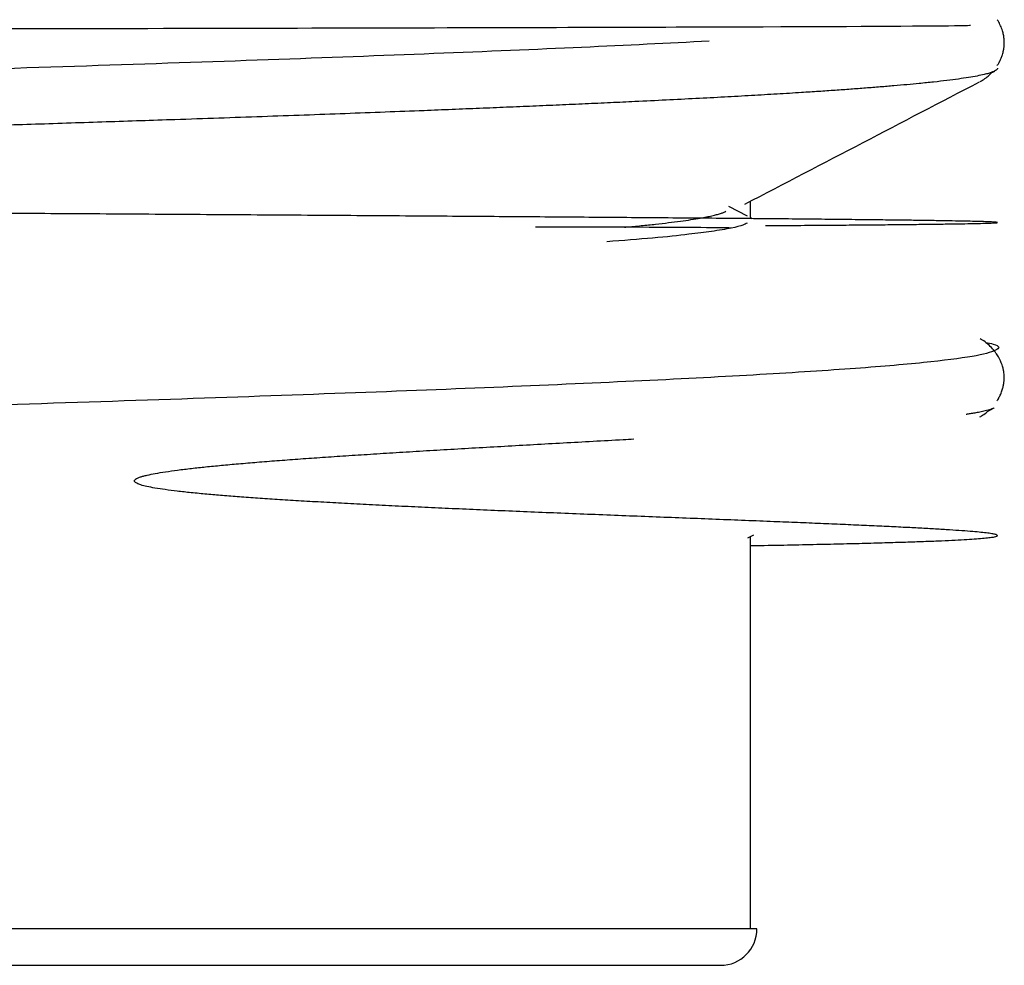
# Model space of a CAD drawing. Header units: millimetres. Extents: x 8 to 885, y 12 to 392.
# Tile 4 of 36: x 138.39 to 143.73, y 328.73 to 333.85. Entities that reach past the tile are written whole.
import ezdxf

# ---------------------------------------------------------------- set-up
doc = ezdxf.new("R2010")
doc.units = ezdxf.units.MM

msp = doc.modelspace()

# ---------------------------------------------------------------- linework, layer by layer
at = {"color": 7, "linetype": 'Continuous', "lineweight": 30}
for p, q in [((143.6485, 333.5549), (143.6744, 333.5684)), ((142.3512, 332.769), (142.3512, 332.8634)), ((142.334, 332.7826), (142.2331, 332.8352)), ((142.3602, 332.7689), (142.3512, 332.7736)), ((143.632, 331.7233), (143.6716, 331.7439)), ((142.3359, 331.0398), (142.3696, 331.0574)), ((142.3512, 328.9252), (142.3512, 331.0478)), ((139.7161, 328.9222), (124.1566, 328.9222)), ((142.3857, 328.9222), (139.7161, 328.9222)), ((142.3511, 328.9222), (142.3512, 328.9252))]:
    msp.add_line(p, q, dxfattribs=at)
at = {"color": 7, "linetype": 'Continuous', "lineweight": 30, "flags": 128}
msp.add_lwpolyline([(142.2462, 332.7175), (142.2463, 332.7175), (142.2464, 332.7176), (142.2464, 332.7176), (142.2464, 332.7176), (142.2464, 332.7176), (142.2464, 332.7176), (142.2464, 332.7176), (142.2464, 332.7176), (142.2464, 332.7176), (142.2464, 332.7176), (142.2464, 332.7176), (142.2464, 332.7176), (142.2464, 332.7176), (142.2464, 332.7176), (142.2464, 332.7176), (142.2463, 332.7177), (142.2459, 332.7177), (142.2452, 332.7178), (142.2428, 332.718), (142.239, 332.7182), (142.2325, 332.7184), (142.2238, 332.7186), (142.2125, 332.7189), (142.1986, 332.7191), (142.1816, 332.7194), (142.1622, 332.7196), (142.1393, 332.7198), (142.1126, 332.7201), (142.0816, 332.7203), (142.0459, 332.7206), (142.0048, 332.7208), (141.958, 332.7211), (141.9116, 332.7213), (141.8598, 332.7216), (141.8022, 332.7218), (141.7385, 332.7221), (141.668, 332.7223), (141.5918, 332.7226), (141.5082, 332.7228), (141.4168, 332.7231), (141.3171, 332.7234), (141.2061, 332.7236), (141.1851, 332.7237)], dxfattribs=at)
at = {"color": 7, "linetype": 'Continuous', "lineweight": 30}
msp.add_arc((142.1886, 328.9222), 0.1971, 270, 0, dxfattribs=at)
for points, knots in [([(143.5425, 333.8152), (143.5358, 333.8144), (143.5107, 333.8115), (142.5126, 333.8069), (140.6101, 333.8011), (137.913, 333.7954), (134.7268, 333.79), (131.3304, 333.7848), (128.0784, 333.7797), (125.3387, 333.7748), (123.4297, 333.7701), (122.6887, 333.7656), (122.9381, 333.7619), (123.8707, 333.7598), (124.1866, 333.7592)], [0, 0, 0, 0, 0.030959, 0.115831, 0.202254, 0.290228, 0.379751, 0.470822, 0.563441, 0.657608, 0.753321, 0.850581, 0.949385, 1, 1, 1, 1]), ([(143.6878, 333.598), (143.6892, 333.6002), (143.6919, 333.6044), (143.6952, 333.61), (143.6981, 333.6152), (143.7005, 333.6199), (143.7043, 333.6275), (143.7099, 333.6398), (143.7166, 333.6583), (143.7208, 333.6742), (143.7229, 333.6856), (143.7238, 333.6911), (143.7249, 333.6985), (143.7259, 333.7092), (143.7264, 333.7247), (143.7254, 333.7441), (143.7221, 333.7653), (143.716, 333.7891), (143.7061, 333.8145), (143.6958, 333.8348), (143.6892, 333.8443), (143.6877, 333.8465)], [0, 0, 0, 0, 0.036782, 0.072163, 0.091386, 0.108798, 0.130247, 0.185328, 0.256801, 0.344901, 0.363303, 0.382307, 0.404645, 0.443044, 0.499293, 0.57305, 0.654485, 0.736719, 0.847667, 0.964047, 1, 1, 1, 1]), ([(142.1271, 333.7301), (141.9044, 333.7188), (141.459, 333.6964), (140.6502, 333.6628), (139.7515, 333.6291), (138.7641, 333.5955), (137.7042, 333.5619), (136.585, 333.5283), (135.4216, 333.4947), (134.2296, 333.4611), (133.0248, 333.4276), (131.8233, 333.394), (130.6411, 333.3605), (129.494, 333.327), (128.3972, 333.2935), (127.3653, 333.26), (126.4122, 333.2265), (125.5505, 333.1931), (124.7918, 333.1596), (124.1459, 333.1262), (123.622, 333.0928), (123.2257, 333.0594), (122.9671, 333.026), (122.8387, 332.9944), (122.8644, 332.9739), (122.8761, 332.9645)], [0, 0, 0, 0, 0.043779, 0.087558, 0.131336, 0.175115, 0.218894, 0.262672, 0.306451, 0.35023, 0.394008, 0.437787, 0.481566, 0.525344, 0.569123, 0.612901, 0.65668, 0.700459, 0.744237, 0.788016, 0.831794, 0.875573, 0.919351, 0.96313, 1, 1, 1, 1]), ([(143.6889, 333.5839), (143.6889, 333.5826), (143.689, 333.5792), (143.6837, 333.5738), (143.6739, 333.5678), (143.6596, 333.5618), (143.6409, 333.5557), (143.615, 333.549), (143.5798, 333.5415), (143.5333, 333.5334), (143.4786, 333.5252), (143.4157, 333.517), (143.3445, 333.5088), (143.2717, 333.5013), (143.1993, 333.4945), (143.1291, 333.4883), (143.0544, 333.4821), (142.9761, 333.4759), (142.8944, 333.4698), (142.8097, 333.4638), (142.7207, 333.4578), (142.6168, 333.451), (142.4962, 333.4436), (142.3568, 333.4354), (142.21, 333.4272), (142.0557, 333.4191), (141.8941, 333.4109), (141.7391, 333.4034), (141.5926, 333.3966), (141.4561, 333.3904), (141.3157, 333.3842), (141.1733, 333.378), (141.0292, 333.3719), (140.8835, 333.3659), (140.7344, 333.3599), (140.5642, 333.3531), (140.3716, 333.3456), (140.1552, 333.3375), (139.9328, 333.3293), (139.7046, 333.3212), (139.4708, 333.313), (139.2511, 333.3055), (139.047, 333.2987), (138.8595, 333.2925), (138.6693, 333.2863), (138.4789, 333.2801), (138.2886, 333.274), (138.0984, 333.268), (137.906, 333.2619), (137.6887, 333.2552), (137.4459, 333.2477), (137.1768, 333.2396), (136.904, 333.2314), (136.6277, 333.2233), (136.348, 333.2152), (136.0884, 333.2077), (135.8497, 333.2008), (135.6324, 333.1946), (135.4139, 333.1883), (135.197, 333.1822), (134.9819, 333.1761), (134.7686, 333.17), (134.5546, 333.164), (134.3148, 333.1572), (134.0492, 333.1498), (133.7578, 333.1417), (133.4653, 333.1335), (133.172, 333.1254), (132.878, 333.1173), (132.6078, 333.1097), (132.3615, 333.1029), (132.1389, 333.0967), (131.9167, 333.0904), (131.7036, 333.0844), (131.4996, 333.0786), (131.3047, 333.0731), (131.1105, 333.0675), (130.8945, 333.0613), (130.6572, 333.0545), (130.3993, 333.0471), (130.1428, 333.0397), (129.8878, 333.0322), (129.6346, 333.0248), (129.404, 333.0179), (129.1955, 333.0116), (129.0085, 333.006), (128.8229, 333.0003), (128.7005, 332.9965), (128.6394, 332.9946)], [0, 0, 0, 0, 0.006616, 0.017197, 0.027389, 0.03758, 0.04779, 0.057999, 0.071792, 0.085588, 0.099382, 0.113274, 0.127169, 0.141061, 0.151623, 0.162185, 0.172767, 0.183348, 0.19354, 0.203731, 0.21394, 0.22415, 0.237943, 0.251739, 0.265533, 0.279425, 0.29332, 0.307212, 0.317774, 0.328336, 0.338918, 0.349499, 0.359691, 0.369882, 0.380092, 0.390301, 0.404094, 0.41789, 0.431684, 0.445576, 0.459471, 0.473363, 0.483925, 0.494487, 0.505069, 0.515651, 0.525842, 0.536034, 0.546243, 0.556452, 0.570245, 0.584042, 0.597835, 0.611727, 0.625622, 0.639514, 0.650076, 0.660639, 0.67122, 0.681802, 0.691993, 0.702185, 0.712394, 0.722603, 0.736397, 0.750193, 0.763987, 0.777879, 0.791774, 0.805666, 0.816228, 0.82679, 0.837372, 0.847953, 0.857308, 0.866663, 0.876032, 0.8854, 0.898031, 0.910664, 0.923294, 0.936001, 0.948709, 0.961415, 0.971054, 0.980693, 0.990346, 1, 1, 1, 1]), ([(143.5949, 333.5112), (143.5972, 333.5124), (143.6083, 333.5181), (143.6264, 333.5308), (143.6449, 333.5461), (143.6543, 333.5563), (143.6572, 333.5594)], [0, 0, 0, 0, 0.105804, 0.501661, 0.847355, 1, 1, 1, 1]), ([(142.3206, 332.8475), (142.5342, 332.9588), (142.9576, 333.1796), (143.3811, 333.4003), (143.591, 333.5097)], [0, 0, 0, 0, 0.504327, 1, 1, 1, 1]), ([(142.4319, 332.7315), (142.4445, 332.7316), (142.5122, 332.732), (142.6251, 332.7327), (142.7695, 332.7338), (142.9024, 332.7348), (143.0248, 332.7358), (143.1416, 332.7369), (143.2514, 332.7381), (143.3523, 332.7393), (143.4397, 332.7405), (143.5136, 332.7417), (143.5745, 332.7429), (143.6223, 332.7441), (143.6575, 332.7453), (143.6801, 332.7465), (143.6906, 332.7478), (143.6891, 332.749), (143.6759, 332.7502), (143.6514, 332.7515), (143.6158, 332.7527), (143.5694, 332.754), (143.5126, 332.7553), (143.4457, 332.7565), (143.3691, 332.7578), (143.283, 332.7591), (143.1878, 332.7604), (143.0838, 332.7616), (142.9653, 332.763), (142.8309, 332.7644), (142.6792, 332.766), (142.5177, 332.7675), (142.3468, 332.769), (142.1672, 332.7706), (141.9793, 332.7721), (141.7838, 332.7737), (141.5811, 332.7752), (141.3717, 332.7768), (141.1563, 332.7784), (140.9352, 332.78), (140.7001, 332.7816), (140.4507, 332.7834), (140.1868, 332.7852), (139.9183, 332.787), (139.6459, 332.7888), (139.3703, 332.7906), (139.0972, 332.7924), (138.8274, 332.7942), (138.5615, 332.7959), (138.2947, 332.7977), (138.0273, 332.7994), (137.7544, 332.8012), (137.4764, 332.8031), (137.1934, 332.805), (136.9115, 332.8069), (136.6311, 332.8088), (136.3524, 332.8107), (136.06, 332.8128), (135.7541, 332.8149), (135.4353, 332.8172), (135.121, 332.8195), (134.8097, 332.8219), (134.5018, 332.8242), (134.1977, 332.8266), (133.8997, 332.829), (133.608, 332.8314), (133.3246, 332.8338), (133.0495, 332.8362), (132.7829, 332.8386), (132.5233, 332.8411), (132.2594, 332.8436), (131.9921, 332.8463), (131.7222, 332.8491), (131.4619, 332.8519), (131.2112, 332.8547), (130.9715, 332.8575), (130.7427, 332.8604), (130.5246, 332.8632), (130.3158, 332.8661), (130.1043, 332.8691), (129.8914, 332.8723), (129.6784, 332.8757), (129.4782, 332.8794), (129.29, 332.8822), (129.1158, 332.888), (128.9492, 332.8836), (128.8146, 332.9132), (128.6454, 332.8367), (128.6529, 333.0686), (128.544, 332.854), (128.426, 332.9142), (128.3218, 332.9047), (128.2278, 332.9113), (128.147, 332.9141), (128.0783, 332.9175), (128.021, 332.9206), (127.9712, 332.9238), (127.929, 332.9269), (127.8942, 332.9301), (127.8667, 332.9332), (127.8466, 332.9363), (127.8344, 332.939), (127.8286, 332.9413), (127.8268, 332.9425), (127.8261, 332.9433), (127.8258, 332.9439), (127.8258, 332.9443), (127.8258, 332.9447), (127.8261, 332.9453), (127.8268, 332.9461), (127.8302, 332.9484), (127.8393, 332.9508), (127.8557, 332.954), (127.8796, 332.9571), (127.9107, 332.9605), (127.9492, 332.9638), (127.998, 332.9673), (128.0578, 332.971), (128.1295, 332.9749), (128.2114, 332.9788), (128.3034, 332.9828), (128.4059, 332.9867), (128.5188, 332.9907), (128.5981, 332.9932), (128.6394, 332.9946)], [0, 0, 0, 0, 0.002749, 0.014753, 0.026681, 0.038535, 0.050312, 0.062014, 0.075296, 0.088478, 0.101562, 0.114548, 0.127434, 0.140223, 0.152912, 0.165503, 0.177996, 0.19039, 0.202685, 0.214882, 0.22698, 0.238979, 0.25088, 0.262682, 0.274386, 0.285991, 0.297498, 0.308905, 0.320215, 0.333284, 0.346219, 0.35902, 0.371687, 0.384219, 0.396618, 0.408882, 0.421012, 0.433007, 0.444869, 0.456596, 0.468189, 0.481014, 0.493671, 0.506159, 0.518479, 0.53063, 0.542613, 0.553757, 0.564752, 0.575597, 0.586292, 0.596838, 0.607859, 0.618712, 0.629396, 0.639912, 0.65026, 0.66044, 0.67222, 0.683767, 0.695081, 0.70616, 0.717201, 0.727999, 0.738555, 0.748868, 0.758939, 0.768594, 0.778015, 0.787203, 0.796156, 0.806081, 0.815702, 0.825019, 0.834031, 0.84274, 0.850997, 0.858961, 0.866631, 0.874008, 0.882408, 0.890392, 0.897961, 0.905113, 0.91185, 0.918172, 0.923929, 0.929293, 0.932876, 0.938089, 0.942663, 0.946844, 0.95063, 0.954022, 0.956667, 0.95901, 0.961051, 0.962791, 0.96423, 0.965368, 0.966206, 0.966747, 0.966909, 0.966964, 0.967005, 0.967021, 0.967036, 0.96705, 0.967066, 0.967107, 0.967163, 0.967558, 0.968248, 0.969237, 0.970526, 0.972116, 0.974007, 0.976538, 0.979463, 0.982782, 0.986495, 0.990602, 0.995104, 1, 1, 1, 1]), ([(141.6673, 332.7223), (141.6698, 332.7226), (141.7023, 332.7255), (141.7596, 332.7311), (141.8373, 332.7392), (141.908, 332.7474), (141.9722, 332.7555), (142.0295, 332.7637), (142.0758, 332.7713), (142.1129, 332.7782), (142.1424, 332.7844), (142.1678, 332.7907), (142.1888, 332.7968), (142.2059, 332.8029), (142.2139, 332.8069), (142.2179, 332.8089)], [0, 0, 0, 0, 0.007918, 0.101815, 0.195731, 0.289628, 0.384195, 0.478781, 0.573348, 0.645249, 0.71715, 0.789185, 0.861219, 0.93061, 1, 1, 1, 1]), ([(142.3325, 332.7451), (142.3261, 332.7415), (142.3104, 332.7325), (142.248, 332.717), (142.1502, 332.7007), (142.0083, 332.6826), (141.8372, 332.6641), (141.6593, 332.6506), (141.5721, 332.6439)], [0, 0, 0, 0, 0.10907, 0.270502, 0.451227, 0.607157, 0.807545, 1, 1, 1, 1]), ([(143.6241, 332.0989), (143.6391, 332.0958), (143.7087, 332.0816), (143.6942, 332.0562), (143.5758, 332.0227), (143.3094, 331.9891), (142.9121, 331.9556), (142.3854, 331.9221), (141.7375, 331.8885), (140.9766, 331.855), (140.1131, 331.8214), (139.1583, 331.7879), (138.125, 331.7543), (137.0271, 331.7207), (135.879, 331.6872), (134.6962, 331.6536), (133.4944, 331.62), (132.2896, 331.5864), (131.098, 331.5528), (129.9352, 331.5192), (128.817, 331.4856), (127.7581, 331.452), (126.7727, 331.4184), (125.874, 331.3847), (125.0739, 331.3511), (124.383, 331.3175), (123.8107, 331.2838), (123.3644, 331.2502), (123.0922, 331.221), (122.9414, 331.1963), (122.8692, 331.1762), (122.8442, 331.1583), (122.8614, 331.1473), (122.8682, 331.1429)], [0, 0, 0, 0, 0.009616, 0.044748, 0.079881, 0.115014, 0.150147, 0.18528, 0.220413, 0.255546, 0.290678, 0.325811, 0.360944, 0.396077, 0.43121, 0.466343, 0.501476, 0.536609, 0.571742, 0.606874, 0.642007, 0.67714, 0.712273, 0.747406, 0.782539, 0.817672, 0.852805, 0.887938, 0.923071, 0.944158, 0.965245, 0.986258, 1, 1, 1, 1]), ([(143.6873, 331.7831), (143.6884, 331.7847), (143.6918, 331.7897), (143.6962, 331.7974), (143.7034, 331.8112), (143.7115, 331.8296), (143.7174, 331.848), (143.7207, 331.8616), (143.7227, 331.8716), (143.7246, 331.8845), (143.7257, 331.8983), (143.7257, 331.9131), (143.7249, 331.9268), (143.7229, 331.9424), (143.7198, 331.9572), (143.7159, 331.9712), (143.712, 331.9826), (143.7072, 331.9948), (143.7015, 332.0071), (143.6929, 332.0233), (143.6799, 332.0435), (143.6612, 332.0668), (143.6367, 332.0907), (143.6138, 332.1082), (143.5993, 332.1158), (143.5952, 332.1179)], [0, 0, 0, 0, 0.016293, 0.051858, 0.073105, 0.128691, 0.176605, 0.197652, 0.216743, 0.24006, 0.278522, 0.303588, 0.332383, 0.364835, 0.403435, 0.42935, 0.46016, 0.483439, 0.515156, 0.559881, 0.630663, 0.719867, 0.827016, 0.95137, 1, 1, 1, 1]), ([(143.6716, 331.744), (143.671, 331.7437), (143.6678, 331.7417), (143.659, 331.7383), (143.6459, 331.7339), (143.6311, 331.7298), (143.616, 331.7262), (143.6011, 331.7229), (143.587, 331.7201), (143.5732, 331.7175), (143.5598, 331.7151), (143.5473, 331.713), (143.5356, 331.7111), (143.5264, 331.7097), (143.521, 331.7088), (143.5193, 331.7086)], [0, 0, 0, 0, 0.030284, 0.164914, 0.290553, 0.407197, 0.514846, 0.601659, 0.681582, 0.754616, 0.820758, 0.880009, 0.932369, 0.977836, 1, 1, 1, 1]), ([(143.5944, 331.6961), (143.597, 331.6975), (143.6086, 331.7035), (143.6248, 331.7144), (143.6375, 331.726), (143.642, 331.7301)], [0, 0, 0, 0, 0.15866, 0.701572, 1, 1, 1, 1]), ([(142.3512, 330.9981), (142.3533, 330.9981), (142.4167, 330.9992), (142.5313, 331.0014), (142.6923, 331.0047), (142.839, 331.008), (142.9733, 331.0113), (143.0949, 331.0147), (143.2043, 331.018), (143.3016, 331.0214), (143.3872, 331.0248), (143.4615, 331.0282), (143.5246, 331.0316), (143.5771, 331.0351), (143.6191, 331.0386), (143.6512, 331.0421), (143.6745, 331.0458), (143.688, 331.0496), (143.6909, 331.0536), (143.6832, 331.0576), (143.6654, 331.0617), (143.6381, 331.0657), (143.6016, 331.0698), (143.5553, 331.0741), (143.4984, 331.0785), (143.4308, 331.0831), (143.3548, 331.0878), (143.2712, 331.0924), (143.1787, 331.0972), (143.0776, 331.1021), (142.968, 331.1072), (142.8527, 331.1123), (142.7324, 331.1174), (142.6077, 331.1226), (142.472, 331.128), (142.325, 331.1339), (142.1665, 331.1401), (142.0056, 331.1464), (141.8423, 331.1527), (141.6775, 331.1592), (141.5118, 331.1657), (141.347, 331.1723), (141.184, 331.1789), (141.0244, 331.1856), (140.8687, 331.1922), (140.7175, 331.1989), (140.5704, 331.2056), (140.4271, 331.2124), (140.2881, 331.2193), (140.1538, 331.2263), (140.0256, 331.2333), (139.9038, 331.2404), (139.7894, 331.2475), (139.6827, 331.2546), (139.5838, 331.2617), (139.4922, 331.2688), (139.4049, 331.2763), (139.3229, 331.2841), (139.2471, 331.2924), (139.1818, 331.3006), (139.1271, 331.3089), (139.0831, 331.3172), (139.0501, 331.3255), (139.0292, 331.3328), (139.0184, 331.3392), (139.0143, 331.3431), (139.0127, 331.3464), (139.0123, 331.3487), (139.0128, 331.3511), (139.0145, 331.3544), (139.0197, 331.3592), (139.0302, 331.3648), (139.0446, 331.3702), (139.062, 331.3753), (139.0887, 331.382), (139.1284, 331.3898), (139.1834, 331.3988), (139.249, 331.4078), (139.3219, 331.4166), (139.4012, 331.4251), (139.4862, 331.4335), (139.5789, 331.4419), (139.6793, 331.4503), (139.7864, 331.4588), (139.8998, 331.4672), (140.0191, 331.4757), (140.1447, 331.4842), (140.277, 331.4928), (140.4157, 331.5015), (140.5604, 331.5104), (140.7099, 331.5193), (140.8636, 331.5282), (141.0201, 331.5371), (141.1786, 331.546), (141.3386, 331.555), (141.5001, 331.5639), (141.6276, 331.571), (141.6995, 331.575), (141.7191, 331.5761)], [0, 0, 0, 0, 0.000646, 0.019477, 0.038085, 0.05647, 0.074632, 0.092571, 0.110286, 0.127778, 0.145048, 0.162093, 0.178916, 0.195515, 0.211892, 0.228045, 0.243975, 0.261551, 0.278847, 0.295863, 0.3126, 0.329056, 0.345233, 0.361129, 0.378292, 0.395115, 0.4116, 0.427747, 0.443554, 0.45995, 0.475964, 0.491597, 0.506849, 0.521721, 0.536211, 0.552799, 0.568858, 0.584388, 0.599388, 0.614118, 0.628299, 0.641931, 0.655014, 0.66755, 0.679327, 0.690575, 0.701294, 0.711484, 0.721316, 0.730599, 0.739334, 0.747521, 0.75516, 0.762128, 0.768569, 0.774481, 0.779864, 0.785341, 0.790138, 0.794254, 0.797691, 0.800452, 0.802541, 0.803971, 0.804449, 0.804787, 0.804915, 0.80503, 0.805145, 0.805277, 0.805623, 0.806349, 0.807388, 0.80843, 0.809674, 0.812457, 0.815916, 0.820055, 0.824873, 0.829769, 0.835212, 0.841202, 0.847741, 0.854827, 0.86232, 0.870342, 0.878893, 0.887972, 0.89776, 0.908097, 0.918982, 0.930416, 0.942398, 0.9547, 0.967531, 0.980892, 0.994781, 1, 1, 1, 1]), ([(124.3537, 328.7252), (124.3547, 328.7252), (124.3567, 328.7252), (124.373, 328.7252), (124.3992, 328.7252), (124.436, 328.7252), (124.4834, 328.7252), (124.536, 328.7252), (124.5909, 328.7252), (124.6454, 328.7252), (124.7053, 328.7252), (124.7706, 328.7252), (124.8414, 328.7252), (124.9176, 328.7252), (124.9993, 328.7252), (125.0885, 328.7252), (125.1855, 328.7252), (125.2906, 328.7252), (125.4015, 328.7252), (125.5182, 328.7252), (125.6407, 328.7252), (125.769, 328.7252), (125.9007, 328.7252), (126.0599, 328.7252), (126.2498, 328.7252), (126.4767, 328.7252), (126.7149, 328.7252), (126.9336, 328.7252), (127.1285, 328.7252), (127.2961, 328.7252), (127.4675, 328.7252), (127.6427, 328.7252), (127.8216, 328.7252), (128.0043, 328.7252), (128.1939, 328.7252), (128.3838, 328.7252), (128.5737, 328.7252), (128.7598, 328.7252), (128.9485, 328.7252), (129.1397, 328.7252), (129.3336, 328.7252), (129.5301, 328.7252), (129.7541, 328.7252), (130.0065, 328.7252), (130.2877, 328.7252), (130.5721, 328.7252), (130.8595, 328.7252), (131.1502, 328.7252), (131.4455, 328.7252), (131.745, 328.7252), (132.048, 328.7252), (132.3522, 328.7252), (132.6575, 328.7252), (132.9639, 328.7252), (133.2711, 328.7252), (133.5781, 328.7252), (133.8844, 328.7252), (134.1896, 328.7252), (134.4938, 328.7252), (134.797, 328.7252), (135.072, 328.7252), (135.3188, 328.7252), (135.5374, 328.7252), (135.7543, 328.7252), (135.9695, 328.7252), (136.1831, 328.7252), (136.3949, 328.7252), (136.6051, 328.7252), (136.8185, 328.7252), (137.0346, 328.7252), (137.2527, 328.7252), (137.4677, 328.7252), (137.6796, 328.7252), (137.8883, 328.7252), (138.0939, 328.7252), (138.2928, 328.7252), (138.52, 328.7252), (138.7728, 328.7252), (139.0506, 328.7252), (139.3198, 328.7252), (139.4911, 328.7252), (139.5768, 328.7252)], [0, 0, 0, 0, 0.0146195, 0.0292071, 0.0437802, 0.0583562, 0.0729524, 0.087586, 0.0983247, 0.1090445, 0.119752, 0.1304543, 0.1411581, 0.1518703, 0.1625979, 0.1733475, 0.1848898, 0.196412, 0.2079228, 0.2194307, 0.2309442, 0.2424719, 0.2540221, 0.265006, 0.2820829, 0.2991445, 0.3162185, 0.3333328, 0.3442181, 0.355087, 0.3659467, 0.3768042, 0.3876667, 0.3985415, 0.4094356, 0.4208887, 0.4312381, 0.4415765, 0.4519103, 0.4622454, 0.4725882, 0.4829448, 0.4933213, 0.5076348, 0.5219185, 0.5361887, 0.5504617, 0.5647537, 0.5790811, 0.5937005, 0.6082882, 0.6228613, 0.6374373, 0.6520335, 0.6666671, 0.6812865, 0.6958742, 0.7104473, 0.7250233, 0.7396195, 0.7542531, 0.7649918, 0.7757115, 0.7864191, 0.7971214, 0.8078252, 0.8185374, 0.829265, 0.8400146, 0.8515569, 0.8630791, 0.8745899, 0.8860978, 0.8976113, 0.9091389, 0.9206892, 0.9316757, 0.9487557, 0.9658178, 0.98289, 1, 1, 1, 1]), ([(139.5768, 328.7252), (139.6303, 328.7252), (139.7373, 328.7252), (139.8923, 328.7252), (140.0431, 328.7252), (140.1894, 328.7252), (140.3311, 328.7252), (140.4684, 328.7252), (140.6034, 328.7252), (140.7313, 328.7252), (140.8522, 328.7252), (140.9644, 328.7252), (141.072, 328.7252), (141.175, 328.7252), (141.2733, 328.7252), (141.3669, 328.7252), (141.4672, 328.7252), (141.5714, 328.7252), (141.6767, 328.7252), (141.7723, 328.7252), (141.8582, 328.7252), (141.9345, 328.7252), (142.0015, 328.7252), (142.0589, 328.7252), (142.1062, 328.7252), (142.1431, 328.7252), (142.1692, 328.7252), (142.1856, 328.7252), (142.1876, 328.7252), (142.1886, 328.7252)], [0, 0, 0, 0, 0.032665, 0.065278, 0.09786, 0.130432, 0.163017, 0.195636, 0.228309, 0.262667, 0.293715, 0.32473, 0.355731, 0.386737, 0.417765, 0.448835, 0.479964, 0.522904, 0.565755, 0.608566, 0.651385, 0.694261, 0.737243, 0.781101, 0.824864, 0.868583, 0.912311, 0.956099, 1, 1, 1, 1])]:
    msp.add_open_spline(points, degree=3, knots=knots, dxfattribs=at)

doc.saveas('drawing.dxf')
